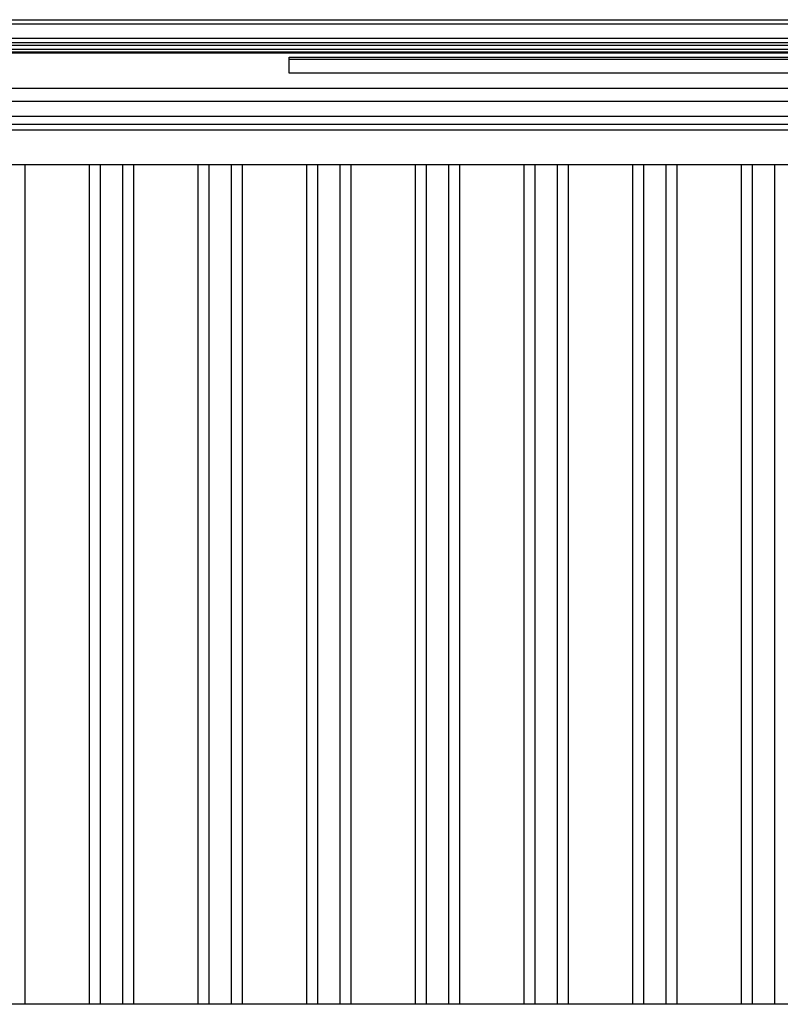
# Model space of a CAD drawing. Header units: inches. Extents: x 0 to 117, y 0 to 83.
# Tile 72 of 78: x 78.17 to 81.55, y 51.23 to 55.6. Entities that reach past the tile are written whole.
import ezdxf

# ---------------------------------------------------------------- set-up
doc = ezdxf.new("R2010")
doc.units = ezdxf.units.IN
doc.header["$LTSCALE"] = 6.431102
doc.header["$MEASUREMENT"] = 0
doc.layers.get('0').update_dxf_attribs({"linetype": 'CONTINUOUS'})

msp = doc.modelspace()

# ---------------------------------------------------------------- linework, layer by layer
at = {"color": 7, "linetype": 'CONTINUOUS'}
for p, q in [((77.512, 55.5994), (86.3388, 55.5994)), ((86.3388, 55.5798), (77.512, 55.5798)), ((77.512, 55.5168), (86.3388, 55.5168)), ((76.9457, 55.4863), (86.9051, 55.4863)), ((86.903, 55.4667), (76.9477, 55.4667)), ((86.8027, 55.4971), (77.0481, 55.4971)), ((86.7384, 55.4541), (76.1597, 55.4551)), ((86.114, 55.451), (77.7368, 55.451)), ((79.3663, 55.3617), (79.3663, 55.4338)), ((79.3663, 55.4338), (84.4845, 55.4338)), ((79.3663, 55.424), (84.4845, 55.424)), ((84.4845, 55.3617), (79.3663, 55.3617)), ((77.7368, 55.295), (86.114, 55.295)), ((86.1188, 55.2361), (77.732, 55.2361)), ((86.114, 55.1699), (77.7368, 55.1699)), ((77.9426, 55.135), (85.9082, 55.135)), ((85.9082, 55.1094), (77.9426, 55.1094)), ((77.516, 54.957), (86.3348, 54.957)), ((78.1951, 51.2288), (78.1951, 54.957)), ((78.4805, 51.2288), (78.4805, 54.957)), ((78.5297, 51.2288), (78.5297, 54.957)), ((78.6282, 51.2288), (78.6282, 54.957)), ((78.6774, 51.2288), (78.6774, 54.957)), ((78.9628, 51.2288), (78.9628, 54.957)), ((79.012, 51.2288), (79.012, 54.957)), ((79.1104, 51.2288), (79.1104, 54.957)), ((79.1596, 51.2288), (79.1596, 54.957)), ((79.4451, 51.2288), (79.4451, 54.957)), ((79.4943, 51.2288), (79.4943, 54.957)), ((79.5927, 51.2288), (79.5927, 54.957)), ((79.6419, 51.2288), (79.6419, 54.957)), ((79.9274, 51.2288), (79.9274, 54.957)), ((79.9766, 51.2288), (79.9766, 54.957)), ((80.075, 51.2288), (80.075, 54.957)), ((80.1242, 51.2288), (80.1242, 54.957)), ((80.4096, 51.2288), (80.4096, 54.957)), ((80.4589, 51.2288), (80.4589, 54.957)), ((80.5573, 51.2288), (80.5573, 54.957)), ((80.6065, 51.2288), (80.6065, 54.957)), ((80.8919, 51.2288), (80.8919, 54.957)), ((80.9411, 51.2288), (80.9411, 54.957)), ((81.0396, 51.2288), (81.0396, 54.957)), ((81.0888, 51.2288), (81.0888, 54.957)), ((81.3742, 51.2288), (81.3742, 54.957)), ((81.4234, 51.2288), (81.4234, 54.957)), ((81.5219, 51.2288), (81.5219, 54.957)), ((86.3348, 51.2288), (77.516, 51.2288))]:
    msp.add_line(p, q, dxfattribs=at)

doc.saveas('drawing.dxf')
